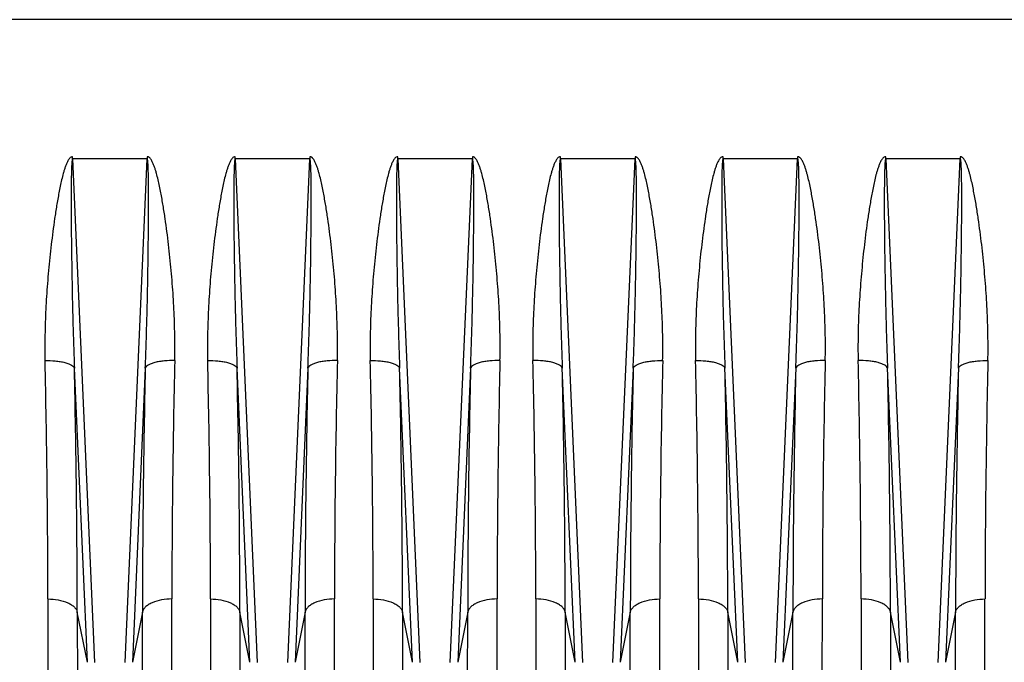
# Model space of a CAD drawing. Extents: x -1680 to 1181, y 8 to 1739.
# Tile 66 of 73: x 637 to 771, y 860 to 947. Entities that reach past the tile are written whole.
import ezdxf

# ---------------------------------------------------------------- set-up
doc = ezdxf.new("R2010")
doc.units = 0
doc.header["$LTSCALE"] = 65.395
doc.layers.add('SG48_1', color=7, linetype='CONTINUOUS')

msp = doc.modelspace()

# ---------------------------------------------------------------- linework, layer by layer
at = {"layer": 'SG48_1', "color": 9, "linetype": 'CONTINUOUS'}
for p, q in [((830.25, 946.65), (542.65, 946.65)), ((644.61, 927.82), (647.59, 859.72)), ((651.7, 859.72), (654.69, 927.82)), ((666.61, 927.82), (669.59, 859.72)), ((673.7, 859.72), (676.69, 927.82)), ((688.61, 927.82), (691.59, 859.72)), ((695.7, 859.72), (698.69, 927.82)), ((710.61, 927.82), (713.59, 859.72)), ((717.7, 859.72), (720.69, 927.82)), ((732.61, 927.82), (735.59, 859.72)), ((739.7, 859.72), (742.69, 927.82)), ((754.61, 927.82), (757.59, 859.72)), ((761.7, 859.72), (764.69, 927.82)), ((646.6, 859.74), (644.85, 899.53)), ((654.44, 899.53), (652.7, 859.74)), ((668.6, 859.74), (666.85, 899.53)), ((676.44, 899.53), (674.7, 859.74)), ((690.6, 859.74), (688.85, 899.53)), ((698.44, 899.53), (696.7, 859.74)), ((712.6, 859.74), (710.85, 899.53)), ((720.44, 899.53), (718.7, 859.74)), ((734.6, 859.74), (732.85, 899.53)), ((742.44, 899.53), (740.7, 859.74)), ((756.6, 859.74), (754.85, 899.53)), ((764.44, 899.53), (762.7, 859.74)), ((646.6, 859.74), (645.24, 866.53)), ((645.24, 866.53), (645.29, 788)), ((654.05, 866.53), (652.7, 859.74)), ((654.01, 788), (654.05, 866.53)), ((668.6, 859.74), (667.24, 866.53)), ((667.24, 866.53), (667.29, 788)), ((676.05, 866.53), (674.7, 859.74)), ((676.01, 788), (676.05, 866.53)), ((690.6, 859.74), (689.24, 866.53)), ((689.24, 866.53), (689.29, 788)), ((698.05, 866.53), (696.7, 859.74)), ((698.01, 788), (698.05, 866.53)), ((712.6, 859.74), (711.24, 866.53)), ((711.24, 866.53), (711.29, 788)), ((720.05, 866.53), (718.7, 859.74)), ((720.01, 788), (720.05, 866.53)), ((734.6, 859.74), (733.24, 866.53)), ((733.24, 866.53), (733.29, 788)), ((742.05, 866.53), (740.7, 859.74)), ((742.01, 788), (742.05, 866.53)), ((756.6, 859.74), (755.24, 866.53)), ((755.24, 866.53), (755.29, 788)), ((764.05, 866.53), (762.7, 859.74)), ((764.01, 788), (764.05, 866.53))]:
    msp.add_line(p, q, dxfattribs=at)
at = {"layer": 'SG48_1', "color": 2, "linetype": 'CONTINUOUS'}
for p, q in [((644.61, 927.82), (644.61, 928.11)), ((654.69, 927.82), (644.61, 927.82)), ((654.69, 928.11), (654.69, 927.82)), ((666.61, 927.82), (666.61, 928.11)), ((676.69, 927.82), (666.61, 927.82)), ((676.69, 928.11), (676.69, 927.82)), ((688.61, 927.82), (688.61, 928.11)), ((698.69, 927.82), (688.61, 927.82)), ((698.69, 928.11), (698.69, 927.82)), ((710.61, 927.82), (710.61, 928.11)), ((720.69, 927.82), (710.61, 927.82)), ((720.69, 928.11), (720.69, 927.82)), ((732.61, 927.82), (732.61, 928.11)), ((742.69, 927.82), (732.61, 927.82)), ((742.69, 928.11), (742.69, 927.82)), ((754.61, 927.82), (754.61, 928.11)), ((764.69, 927.82), (754.61, 927.82)), ((764.69, 928.11), (764.69, 927.82)), ((641.26, 868.31), (641.31, 791.41)), ((657.99, 791.41), (658.03, 868.31)), ((663.26, 868.31), (663.31, 791.41)), ((679.99, 791.41), (680.03, 868.31)), ((685.26, 868.31), (685.31, 791.41)), ((701.99, 791.41), (702.03, 868.31)), ((707.26, 868.31), (707.31, 791.41)), ((723.99, 791.41), (724.03, 868.31)), ((729.26, 868.31), (729.31, 791.41)), ((745.99, 791.41), (746.03, 868.31)), ((751.26, 868.31), (751.31, 791.41)), ((767.99, 791.41), (768.03, 868.31))]:
    msp.add_line(p, q, dxfattribs=at)
for centre, radius, start, end in [((-861.02, 866.24), 1502.29, 0.07912, 1.3088), ((2092.79, 867.06), 1434.76, 178.66226, 179.94982), ((-839.02, 866.24), 1502.29, 0.07912, 1.3088), ((2114.79, 867.06), 1434.76, 178.66226, 179.94982), ((-817.02, 866.24), 1502.29, 0.07912, 1.3088), ((2136.79, 867.06), 1434.76, 178.66226, 179.94982), ((-795.03, 866.24), 1502.3, 0.07912, 1.3088), ((2158.8, 867.06), 1434.76, 178.66226, 179.94982), ((-773.02, 866.24), 1502.29, 0.07912, 1.3088), ((2180.79, 867.06), 1434.76, 178.66226, 179.94982), ((-751.03, 866.24), 1502.3, 0.07912, 1.3088), ((2202.8, 867.06), 1434.76, 178.66226, 179.94982)]:
    msp.add_arc(centre, radius, start, end, dxfattribs=at)
at = {"layer": 'SG48_1', "color": 9, "linetype": 'CONTINUOUS'}
for centre, radius, start, end in [((-928.32, 864.41), 1573.56, 0.07721, 1.27881), ((2157.05, 865.24), 1503, 178.69299, 179.951), ((-906.32, 864.41), 1573.56, 0.07721, 1.27881), ((2179.05, 865.24), 1503, 178.69299, 179.951), ((-884.32, 864.41), 1573.56, 0.07721, 1.27881), ((2201.05, 865.24), 1503, 178.69299, 179.951), ((-791.76, 865.24), 1503, 0.049, 1.30701), ((2293.61, 864.41), 1573.56, 178.72119, 179.92279), ((-840.32, 864.41), 1573.56, 0.07721, 1.27881), ((2245.05, 865.24), 1503, 178.69299, 179.951), ((-747.76, 865.24), 1503, 0.049, 1.30701), ((2337.61, 864.41), 1573.56, 178.72119, 179.92279)]:
    msp.add_arc(centre, radius, start, end, dxfattribs=at)
at = {"layer": 'SG48_1', "color": 2, "linetype": 'CONTINUOUS'}
for points, knots in [([(644.61, 928.11), (644.53, 928.11), (644.38, 928.07), (644.21, 927.92), (644.08, 927.74), (643.92, 927.48), (643.76, 927.14), (643.61, 926.72), (643.47, 926.3), (643.3, 925.72), (643.12, 925), (642.93, 924.13), (642.7, 922.96), (642.44, 921.5), (642.17, 919.75), (641.93, 917.99), (641.71, 916.23), (641.45, 913.9), (641.19, 910.98), (640.96, 907.49), (640.85, 904.01), (640.84, 901.7), (640.87, 900.55)], [0, 0, 0, 0, 0.007934, 0.015899, 0.023864, 0.031822, 0.047718, 0.063602, 0.079476, 0.095342, 0.127047, 0.158721, 0.190366, 0.253561, 0.316629, 0.379564, 0.442359, 0.505006, 0.629827, 0.753969, 0.877376, 1, 1, 1, 1]), ([(658.42, 900.55), (658.44, 901.13), (658.45, 902.28), (658.43, 904.59), (658.33, 907.49), (658.11, 910.98), (657.84, 913.9), (657.59, 916.23), (657.37, 917.99), (657.13, 919.75), (656.86, 921.5), (656.6, 922.96), (656.37, 924.13), (656.18, 925), (655.99, 925.72), (655.83, 926.3), (655.69, 926.72), (655.53, 927.14), (655.37, 927.48), (655.22, 927.74), (655.11, 927.89), (655, 927.99), (654.91, 928.06), (654.82, 928.1), (654.75, 928.11), (654.71, 928.11), (654.69, 928.11)], [0, 0, 0, 0, 0.061205, 0.122614, 0.246006, 0.370134, 0.494941, 0.557581, 0.620369, 0.683297, 0.746358, 0.809546, 0.841187, 0.872858, 0.90456, 0.920423, 0.936296, 0.952179, 0.968073, 0.97603, 0.983994, 0.987986, 0.991981, 0.995991, 0.997994, 1, 1, 1, 1]), ([(666.61, 928.11), (666.53, 928.11), (666.38, 928.07), (666.21, 927.92), (666.08, 927.74), (665.92, 927.48), (665.76, 927.14), (665.61, 926.72), (665.47, 926.3), (665.3, 925.72), (665.12, 925), (664.93, 924.13), (664.7, 922.96), (664.44, 921.5), (664.17, 919.75), (663.93, 917.99), (663.71, 916.23), (663.45, 913.9), (663.19, 910.98), (662.96, 907.49), (662.85, 904.01), (662.84, 901.7), (662.87, 900.55)], [0, 0, 0, 0, 0.007934, 0.015899, 0.023864, 0.031822, 0.047718, 0.063602, 0.079476, 0.095342, 0.127047, 0.158721, 0.190366, 0.253561, 0.316629, 0.379564, 0.442359, 0.505006, 0.629827, 0.753969, 0.877376, 1, 1, 1, 1]), ([(680.42, 900.55), (680.44, 901.13), (680.45, 902.28), (680.43, 904.59), (680.33, 907.49), (680.11, 910.98), (679.84, 913.9), (679.59, 916.23), (679.37, 917.99), (679.13, 919.75), (678.86, 921.5), (678.6, 922.96), (678.37, 924.13), (678.18, 925), (677.99, 925.72), (677.83, 926.3), (677.69, 926.72), (677.53, 927.14), (677.37, 927.48), (677.22, 927.74), (677.11, 927.89), (677, 927.99), (676.91, 928.06), (676.82, 928.1), (676.75, 928.11), (676.71, 928.11), (676.69, 928.11)], [0, 0, 0, 0, 0.061205, 0.122614, 0.246006, 0.370134, 0.494941, 0.557581, 0.620369, 0.683297, 0.746358, 0.809546, 0.841187, 0.872858, 0.90456, 0.920423, 0.936296, 0.952179, 0.968073, 0.97603, 0.983994, 0.987986, 0.991981, 0.995991, 0.997994, 1, 1, 1, 1]), ([(688.61, 928.11), (688.53, 928.11), (688.38, 928.07), (688.21, 927.92), (688.08, 927.74), (687.92, 927.48), (687.76, 927.14), (687.61, 926.72), (687.47, 926.3), (687.3, 925.72), (687.12, 925), (686.93, 924.13), (686.7, 922.96), (686.44, 921.5), (686.17, 919.75), (685.93, 917.99), (685.71, 916.23), (685.45, 913.9), (685.19, 910.98), (684.96, 907.49), (684.85, 904.01), (684.84, 901.7), (684.87, 900.55)], [0, 0, 0, 0, 0.007934, 0.015899, 0.023864, 0.031822, 0.047718, 0.063602, 0.079476, 0.095342, 0.127047, 0.158721, 0.190366, 0.253561, 0.316629, 0.379564, 0.442359, 0.505006, 0.629827, 0.753969, 0.877376, 1, 1, 1, 1]), ([(702.42, 900.55), (702.44, 901.13), (702.45, 902.28), (702.43, 904.59), (702.33, 907.49), (702.11, 910.98), (701.84, 913.9), (701.59, 916.23), (701.37, 917.99), (701.13, 919.75), (700.86, 921.5), (700.6, 922.96), (700.37, 924.13), (700.18, 925), (699.99, 925.72), (699.83, 926.3), (699.69, 926.72), (699.53, 927.14), (699.37, 927.48), (699.22, 927.74), (699.11, 927.89), (699, 927.99), (698.91, 928.06), (698.82, 928.1), (698.75, 928.11), (698.71, 928.11), (698.69, 928.11)], [0, 0, 0, 0, 0.061205, 0.122614, 0.246006, 0.370134, 0.494941, 0.557581, 0.620369, 0.683297, 0.746358, 0.809546, 0.841187, 0.872858, 0.90456, 0.920423, 0.936296, 0.952179, 0.968073, 0.97603, 0.983994, 0.987986, 0.991981, 0.995991, 0.997994, 1, 1, 1, 1]), ([(710.61, 928.11), (710.53, 928.11), (710.38, 928.07), (710.21, 927.92), (710.08, 927.74), (709.92, 927.48), (709.76, 927.14), (709.61, 926.72), (709.47, 926.3), (709.3, 925.72), (709.12, 925), (708.93, 924.13), (708.7, 922.96), (708.44, 921.5), (708.17, 919.75), (707.93, 917.99), (707.71, 916.23), (707.52, 914.48), (707.35, 912.73), (707.15, 910.4), (706.96, 907.49), (706.85, 904.01), (706.84, 901.7), (706.87, 900.55)], [0, 0, 0, 0, 0.007936, 0.015901, 0.023866, 0.031824, 0.047719, 0.063603, 0.079478, 0.095343, 0.127048, 0.158722, 0.190367, 0.253561, 0.316629, 0.379564, 0.442359, 0.505006, 0.567498, 0.629828, 0.753971, 0.877377, 1, 1, 1, 1]), ([(724.42, 900.55), (724.44, 901.13), (724.45, 902.28), (724.43, 904.59), (724.33, 907.49), (724.11, 910.98), (723.84, 913.9), (723.59, 916.23), (723.37, 917.99), (723.13, 919.75), (722.86, 921.5), (722.6, 922.96), (722.37, 924.13), (722.18, 925), (721.99, 925.72), (721.83, 926.3), (721.69, 926.72), (721.53, 927.14), (721.37, 927.48), (721.22, 927.74), (721.11, 927.89), (721, 927.99), (720.91, 928.06), (720.82, 928.1), (720.75, 928.11), (720.71, 928.11), (720.69, 928.11)], [0, 0, 0, 0, 0.061205, 0.122614, 0.246006, 0.370134, 0.494941, 0.557581, 0.620369, 0.683297, 0.746358, 0.809546, 0.841186, 0.872857, 0.904559, 0.920423, 0.936295, 0.952178, 0.968072, 0.976029, 0.983993, 0.987985, 0.991981, 0.995991, 0.997994, 1, 1, 1, 1]), ([(732.61, 928.11), (732.53, 928.11), (732.38, 928.07), (732.21, 927.92), (732.08, 927.74), (731.92, 927.48), (731.76, 927.14), (731.61, 926.72), (731.47, 926.3), (731.3, 925.72), (731.12, 925), (730.93, 924.13), (730.7, 922.96), (730.44, 921.5), (730.17, 919.75), (729.93, 917.99), (729.71, 916.23), (729.45, 913.9), (729.19, 910.98), (728.96, 907.49), (728.85, 904.01), (728.84, 901.7), (728.87, 900.55)], [0, 0, 0, 0, 0.007934, 0.015899, 0.023864, 0.031822, 0.047718, 0.063602, 0.079476, 0.095342, 0.127047, 0.158721, 0.190366, 0.253561, 0.316629, 0.379564, 0.442359, 0.505006, 0.629827, 0.753969, 0.877376, 1, 1, 1, 1]), ([(746.42, 900.55), (746.44, 901.13), (746.45, 902.28), (746.43, 904.59), (746.33, 907.49), (746.11, 910.98), (745.84, 913.9), (745.59, 916.23), (745.37, 917.99), (745.13, 919.75), (744.86, 921.5), (744.6, 922.96), (744.37, 924.13), (744.18, 925), (743.99, 925.72), (743.83, 926.3), (743.69, 926.72), (743.53, 927.14), (743.37, 927.48), (743.22, 927.74), (743.11, 927.89), (743, 927.99), (742.91, 928.06), (742.82, 928.1), (742.75, 928.11), (742.71, 928.11), (742.69, 928.11)], [0, 0, 0, 0, 0.061205, 0.122614, 0.246006, 0.370134, 0.494941, 0.557581, 0.620369, 0.683297, 0.746358, 0.809546, 0.841187, 0.872858, 0.90456, 0.920423, 0.936296, 0.952179, 0.968073, 0.97603, 0.983994, 0.987986, 0.991981, 0.995991, 0.997994, 1, 1, 1, 1]), ([(754.61, 928.11), (754.53, 928.11), (754.38, 928.07), (754.21, 927.92), (754.08, 927.74), (753.92, 927.48), (753.76, 927.14), (753.61, 926.72), (753.47, 926.3), (753.3, 925.72), (753.12, 925), (752.93, 924.13), (752.7, 922.96), (752.44, 921.5), (752.17, 919.75), (751.93, 917.99), (751.71, 916.23), (751.52, 914.48), (751.35, 912.73), (751.15, 910.4), (750.96, 907.49), (750.85, 904.01), (750.84, 901.7), (750.87, 900.55)], [0, 0, 0, 0, 0.007936, 0.015901, 0.023866, 0.031824, 0.047719, 0.063603, 0.079478, 0.095343, 0.127048, 0.158722, 0.190367, 0.253561, 0.316629, 0.379564, 0.442359, 0.505006, 0.567498, 0.629828, 0.753971, 0.877377, 1, 1, 1, 1]), ([(768.42, 900.55), (768.44, 901.13), (768.45, 902.28), (768.43, 904.59), (768.33, 907.49), (768.11, 910.98), (767.84, 913.9), (767.59, 916.23), (767.37, 917.99), (767.13, 919.75), (766.86, 921.5), (766.6, 922.96), (766.37, 924.13), (766.18, 925), (765.99, 925.72), (765.83, 926.3), (765.69, 926.72), (765.53, 927.14), (765.37, 927.48), (765.22, 927.74), (765.11, 927.89), (765, 927.99), (764.91, 928.06), (764.82, 928.1), (764.75, 928.11), (764.71, 928.11), (764.69, 928.11)], [0, 0, 0, 0, 0.061205, 0.122614, 0.246006, 0.370134, 0.494941, 0.557581, 0.620369, 0.683297, 0.746358, 0.809546, 0.841186, 0.872857, 0.904559, 0.920423, 0.936295, 0.952178, 0.968072, 0.976029, 0.983993, 0.987985, 0.991981, 0.995991, 0.997994, 1, 1, 1, 1])]:
    msp.add_open_spline(points, degree=3, knots=knots, dxfattribs=at)
at = {"layer": 'SG48_1', "color": 9, "linetype": 'CONTINUOUS'}
for points, knots in [([(644.61, 927.82), (644.6, 927.82), (644.57, 927.79), (644.56, 927.74), (644.54, 927.66), (644.52, 927.54), (644.51, 927.38), (644.49, 927.18), (644.48, 926.97), (644.47, 926.68), (644.45, 926.32), (644.44, 925.89), (644.43, 925.45), (644.42, 925.01), (644.42, 924.41), (644.41, 923.67), (644.41, 922.78), (644.41, 921.89), (644.41, 921), (644.41, 920.1), (644.42, 918.91), (644.43, 917.41), (644.45, 915.62), (644.48, 913.83), (644.51, 912.04), (644.55, 909.65), (644.62, 906.67), (644.72, 903.09), (644.81, 900.71), (644.85, 899.53)], [0, 0, 0, 0, 0.001153, 0.003306, 0.006103, 0.009281, 0.016135, 0.023351, 0.030757, 0.038281, 0.053535, 0.068958, 0.084483, 0.100077, 0.11572, 0.147105, 0.178579, 0.210111, 0.241682, 0.27328, 0.304898, 0.368171, 0.431468, 0.494771, 0.558065, 0.621338, 0.747786, 0.874036, 1, 1, 1, 1]), ([(654.44, 899.53), (654.49, 900.71), (654.57, 903.09), (654.68, 906.67), (654.74, 909.65), (654.79, 912.04), (654.82, 913.83), (654.84, 915.62), (654.86, 917.41), (654.88, 918.91), (654.88, 920.1), (654.89, 921), (654.89, 921.89), (654.89, 922.78), (654.88, 923.67), (654.88, 924.41), (654.87, 925.01), (654.87, 925.45), (654.86, 925.89), (654.84, 926.32), (654.83, 926.68), (654.82, 926.97), (654.8, 927.18), (654.79, 927.38), (654.77, 927.54), (654.76, 927.66), (654.74, 927.74), (654.73, 927.79), (654.7, 927.82), (654.69, 927.82)], [0, 0, 0, 0, 0.125964, 0.252214, 0.378662, 0.441935, 0.505229, 0.568532, 0.63183, 0.695102, 0.72672, 0.758319, 0.78989, 0.821421, 0.852895, 0.88428, 0.899923, 0.915517, 0.931043, 0.946466, 0.96172, 0.969244, 0.976649, 0.983865, 0.99072, 0.993897, 0.996694, 0.998847, 1, 1, 1, 1]), ([(666.61, 927.82), (666.6, 927.82), (666.57, 927.79), (666.56, 927.74), (666.54, 927.66), (666.52, 927.54), (666.51, 927.38), (666.49, 927.18), (666.48, 926.97), (666.47, 926.68), (666.45, 926.32), (666.44, 925.89), (666.43, 925.45), (666.42, 925.01), (666.42, 924.41), (666.41, 923.67), (666.41, 922.78), (666.41, 921.89), (666.41, 921), (666.41, 920.1), (666.42, 918.91), (666.43, 917.41), (666.45, 915.62), (666.48, 913.83), (666.51, 912.04), (666.55, 909.65), (666.62, 906.67), (666.72, 903.09), (666.81, 900.71), (666.85, 899.53)], [0, 0, 0, 0, 0.001153, 0.003306, 0.006103, 0.009281, 0.016135, 0.023351, 0.030757, 0.038281, 0.053535, 0.068958, 0.084483, 0.100077, 0.11572, 0.147105, 0.178579, 0.210111, 0.241682, 0.27328, 0.304898, 0.368171, 0.431468, 0.494771, 0.558065, 0.621338, 0.747786, 0.874036, 1, 1, 1, 1]), ([(676.44, 899.53), (676.49, 900.71), (676.57, 903.09), (676.68, 906.67), (676.74, 909.65), (676.79, 912.04), (676.82, 913.83), (676.84, 915.62), (676.86, 917.41), (676.88, 918.91), (676.88, 920.1), (676.89, 921), (676.89, 921.89), (676.89, 922.78), (676.88, 923.67), (676.88, 924.41), (676.87, 925.01), (676.87, 925.45), (676.86, 925.89), (676.84, 926.32), (676.83, 926.68), (676.82, 926.97), (676.8, 927.18), (676.79, 927.38), (676.77, 927.54), (676.76, 927.66), (676.74, 927.74), (676.73, 927.79), (676.7, 927.82), (676.69, 927.82)], [0, 0, 0, 0, 0.125964, 0.252214, 0.378662, 0.441935, 0.505229, 0.568532, 0.63183, 0.695102, 0.72672, 0.758319, 0.78989, 0.821421, 0.852895, 0.88428, 0.899923, 0.915517, 0.931043, 0.946466, 0.96172, 0.969244, 0.976649, 0.983865, 0.99072, 0.993897, 0.996694, 0.998847, 1, 1, 1, 1]), ([(688.61, 927.82), (688.6, 927.82), (688.57, 927.79), (688.56, 927.74), (688.54, 927.66), (688.52, 927.54), (688.51, 927.38), (688.49, 927.18), (688.48, 926.97), (688.47, 926.68), (688.45, 926.32), (688.44, 925.89), (688.43, 925.45), (688.42, 925.01), (688.42, 924.41), (688.41, 923.67), (688.41, 922.78), (688.41, 921.89), (688.41, 921), (688.41, 920.1), (688.42, 918.91), (688.43, 917.41), (688.45, 915.62), (688.48, 913.83), (688.51, 912.04), (688.55, 909.65), (688.62, 906.67), (688.72, 903.09), (688.81, 900.71), (688.85, 899.53)], [0, 0, 0, 0, 0.001153, 0.003306, 0.006103, 0.009281, 0.016135, 0.023351, 0.030757, 0.038281, 0.053535, 0.068958, 0.084483, 0.100077, 0.11572, 0.147105, 0.178579, 0.210111, 0.241682, 0.27328, 0.304898, 0.368171, 0.431468, 0.494771, 0.558065, 0.621338, 0.747786, 0.874036, 1, 1, 1, 1]), ([(698.44, 899.53), (698.49, 900.71), (698.57, 903.09), (698.68, 906.67), (698.74, 909.65), (698.79, 912.04), (698.82, 913.83), (698.84, 915.62), (698.86, 917.41), (698.88, 918.91), (698.88, 920.1), (698.89, 921), (698.89, 921.89), (698.89, 922.78), (698.88, 923.67), (698.88, 924.41), (698.87, 925.01), (698.87, 925.45), (698.86, 925.89), (698.84, 926.32), (698.83, 926.68), (698.82, 926.97), (698.8, 927.18), (698.79, 927.38), (698.77, 927.54), (698.76, 927.66), (698.74, 927.74), (698.73, 927.79), (698.7, 927.82), (698.69, 927.82)], [0, 0, 0, 0, 0.125964, 0.252214, 0.378662, 0.441935, 0.505229, 0.568532, 0.63183, 0.695102, 0.72672, 0.758319, 0.78989, 0.821421, 0.852895, 0.88428, 0.899923, 0.915517, 0.931043, 0.946466, 0.96172, 0.969244, 0.976649, 0.983865, 0.99072, 0.993897, 0.996694, 0.998847, 1, 1, 1, 1]), ([(710.61, 927.82), (710.6, 927.82), (710.57, 927.79), (710.56, 927.74), (710.54, 927.66), (710.52, 927.54), (710.51, 927.38), (710.49, 927.18), (710.48, 926.97), (710.47, 926.68), (710.45, 926.32), (710.44, 925.89), (710.43, 925.45), (710.42, 925.01), (710.42, 924.41), (710.41, 923.67), (710.41, 922.78), (710.41, 921.89), (710.41, 921), (710.41, 920.1), (710.42, 918.91), (710.43, 917.41), (710.45, 915.62), (710.48, 913.83), (710.51, 912.04), (710.55, 909.65), (710.62, 906.67), (710.72, 903.09), (710.81, 900.71), (710.85, 899.53)], [0, 0, 0, 0, 0.001153, 0.003305, 0.006102, 0.009279, 0.016133, 0.02335, 0.030755, 0.038279, 0.053533, 0.068956, 0.084481, 0.100075, 0.115718, 0.147103, 0.178577, 0.210109, 0.24168, 0.273278, 0.304896, 0.368169, 0.431467, 0.49477, 0.558064, 0.621337, 0.747785, 0.874036, 1, 1, 1, 1]), ([(720.44, 899.53), (720.49, 900.71), (720.57, 903.09), (720.68, 906.67), (720.74, 909.65), (720.79, 912.04), (720.82, 913.83), (720.84, 915.62), (720.86, 917.41), (720.88, 918.91), (720.88, 920.1), (720.89, 921), (720.89, 921.89), (720.89, 922.78), (720.88, 923.67), (720.88, 924.41), (720.87, 925.01), (720.87, 925.45), (720.86, 925.89), (720.84, 926.32), (720.83, 926.68), (720.82, 926.97), (720.8, 927.18), (720.79, 927.38), (720.77, 927.54), (720.76, 927.66), (720.74, 927.74), (720.73, 927.79), (720.7, 927.82), (720.69, 927.82)], [0, 0, 0, 0, 0.125964, 0.252215, 0.378662, 0.441936, 0.50523, 0.568533, 0.63183, 0.695103, 0.726721, 0.758319, 0.78989, 0.821422, 0.852896, 0.884281, 0.899924, 0.915518, 0.931043, 0.946466, 0.96172, 0.969244, 0.976649, 0.983866, 0.99072, 0.993897, 0.996695, 0.998847, 1, 1, 1, 1]), ([(732.61, 927.82), (732.6, 927.82), (732.57, 927.79), (732.56, 927.74), (732.54, 927.66), (732.52, 927.54), (732.51, 927.38), (732.49, 927.18), (732.48, 926.97), (732.47, 926.68), (732.45, 926.32), (732.44, 925.89), (732.43, 925.45), (732.42, 925.01), (732.42, 924.41), (732.41, 923.67), (732.41, 922.78), (732.41, 921.89), (732.41, 921), (732.41, 920.1), (732.42, 918.91), (732.43, 917.41), (732.45, 915.62), (732.48, 913.83), (732.51, 912.04), (732.55, 909.65), (732.62, 906.67), (732.72, 903.09), (732.81, 900.71), (732.85, 899.53)], [0, 0, 0, 0, 0.001153, 0.003306, 0.006103, 0.009281, 0.016135, 0.023351, 0.030757, 0.038281, 0.053535, 0.068958, 0.084483, 0.100077, 0.11572, 0.147105, 0.178579, 0.210111, 0.241682, 0.27328, 0.304898, 0.368171, 0.431468, 0.494771, 0.558065, 0.621338, 0.747786, 0.874036, 1, 1, 1, 1]), ([(742.44, 899.53), (742.49, 900.71), (742.57, 903.09), (742.68, 906.67), (742.74, 909.65), (742.79, 912.04), (742.82, 913.83), (742.84, 915.62), (742.86, 917.41), (742.88, 918.91), (742.88, 920.1), (742.89, 921), (742.89, 921.89), (742.89, 922.78), (742.88, 923.67), (742.88, 924.41), (742.87, 925.01), (742.87, 925.45), (742.86, 925.89), (742.84, 926.32), (742.83, 926.68), (742.82, 926.97), (742.8, 927.18), (742.79, 927.38), (742.77, 927.54), (742.76, 927.66), (742.74, 927.74), (742.73, 927.79), (742.7, 927.82), (742.69, 927.82)], [0, 0, 0, 0, 0.125964, 0.252214, 0.378662, 0.441935, 0.505229, 0.568532, 0.63183, 0.695102, 0.72672, 0.758319, 0.78989, 0.821421, 0.852895, 0.88428, 0.899923, 0.915517, 0.931043, 0.946466, 0.96172, 0.969244, 0.976649, 0.983865, 0.99072, 0.993897, 0.996694, 0.998847, 1, 1, 1, 1]), ([(754.61, 927.82), (754.6, 927.82), (754.57, 927.79), (754.56, 927.74), (754.54, 927.66), (754.52, 927.54), (754.51, 927.38), (754.49, 927.18), (754.48, 926.97), (754.47, 926.68), (754.45, 926.32), (754.44, 925.89), (754.43, 925.45), (754.42, 925.01), (754.42, 924.41), (754.41, 923.67), (754.41, 922.78), (754.41, 921.89), (754.41, 921), (754.41, 920.1), (754.42, 918.91), (754.43, 917.41), (754.45, 915.62), (754.48, 913.83), (754.51, 912.04), (754.55, 909.65), (754.62, 906.67), (754.72, 903.09), (754.81, 900.71), (754.85, 899.53)], [0, 0, 0, 0, 0.001153, 0.003305, 0.006102, 0.009279, 0.016133, 0.02335, 0.030755, 0.038279, 0.053533, 0.068956, 0.084481, 0.100075, 0.115718, 0.147103, 0.178577, 0.210109, 0.24168, 0.273278, 0.304896, 0.368169, 0.431467, 0.49477, 0.558064, 0.621337, 0.747785, 0.874036, 1, 1, 1, 1]), ([(764.44, 899.53), (764.49, 900.71), (764.57, 903.09), (764.68, 906.67), (764.74, 909.65), (764.79, 912.04), (764.82, 913.83), (764.84, 915.62), (764.86, 917.41), (764.88, 918.91), (764.88, 920.1), (764.89, 921), (764.89, 921.89), (764.89, 922.78), (764.88, 923.67), (764.88, 924.41), (764.87, 925.01), (764.87, 925.45), (764.86, 925.89), (764.84, 926.32), (764.83, 926.68), (764.82, 926.97), (764.8, 927.18), (764.79, 927.38), (764.77, 927.54), (764.76, 927.66), (764.74, 927.74), (764.73, 927.79), (764.7, 927.82), (764.69, 927.82)], [0, 0, 0, 0, 0.125964, 0.252215, 0.378662, 0.441936, 0.50523, 0.568533, 0.63183, 0.695103, 0.726721, 0.758319, 0.78989, 0.821422, 0.852896, 0.884281, 0.899924, 0.915518, 0.931043, 0.946466, 0.96172, 0.969244, 0.976649, 0.983866, 0.99072, 0.993897, 0.996695, 0.998847, 1, 1, 1, 1]), ([(640.87, 900.55), (641.34, 900.56), (642.03, 900.54), (642.93, 900.43), (643.53, 900.3), (644.05, 900.15), (644.44, 899.96), (644.72, 899.76), (644.83, 899.6), (644.85, 899.53)], [0, 0, 0, 0, 0.327388, 0.48838, 0.636292, 0.763731, 0.866167, 0.943161, 1, 1, 1, 1]), ([(658.42, 900.55), (657.96, 900.56), (657.27, 900.54), (656.37, 900.43), (655.76, 900.3), (655.25, 900.15), (654.85, 899.96), (654.58, 899.76), (654.47, 899.6), (654.44, 899.53)], [0, 0, 0, 0, 0.327388, 0.488381, 0.636292, 0.763731, 0.866167, 0.943161, 1, 1, 1, 1]), ([(662.87, 900.55), (663.34, 900.56), (664.03, 900.54), (664.93, 900.43), (665.53, 900.3), (666.05, 900.15), (666.44, 899.96), (666.72, 899.76), (666.83, 899.6), (666.85, 899.53)], [0, 0, 0, 0, 0.327388, 0.48838, 0.636292, 0.763731, 0.866167, 0.943161, 1, 1, 1, 1]), ([(680.42, 900.55), (679.96, 900.56), (679.27, 900.54), (678.37, 900.43), (677.76, 900.3), (677.25, 900.15), (676.85, 899.96), (676.58, 899.76), (676.47, 899.6), (676.44, 899.53)], [0, 0, 0, 0, 0.327388, 0.488381, 0.636292, 0.763731, 0.866167, 0.943161, 1, 1, 1, 1]), ([(684.87, 900.55), (685.34, 900.56), (686.03, 900.54), (686.93, 900.43), (687.53, 900.3), (688.05, 900.15), (688.44, 899.96), (688.72, 899.76), (688.83, 899.6), (688.85, 899.53)], [0, 0, 0, 0, 0.327388, 0.48838, 0.636292, 0.763731, 0.866167, 0.943161, 1, 1, 1, 1]), ([(702.42, 900.55), (701.96, 900.56), (701.27, 900.54), (700.37, 900.43), (699.76, 900.3), (699.25, 900.15), (698.85, 899.96), (698.58, 899.76), (698.47, 899.6), (698.44, 899.53)], [0, 0, 0, 0, 0.327388, 0.488381, 0.636292, 0.763731, 0.866167, 0.943161, 1, 1, 1, 1]), ([(710.85, 899.53), (710.83, 899.6), (710.72, 899.76), (710.44, 899.96), (710.05, 900.15), (709.53, 900.3), (708.93, 900.43), (708.03, 900.54), (707.34, 900.56), (706.87, 900.55)], [0, 0, 0, 0, 0.056839, 0.133833, 0.236269, 0.363708, 0.511619, 0.672612, 1, 1, 1, 1]), ([(720.44, 899.53), (720.47, 899.6), (720.58, 899.76), (720.85, 899.96), (721.25, 900.15), (721.76, 900.3), (722.37, 900.43), (723.26, 900.54), (723.96, 900.56), (724.42, 900.55)], [0, 0, 0, 0, 0.056637, 0.133361, 0.235505, 0.362726, 0.510584, 0.671735, 1, 1, 1, 1]), ([(728.87, 900.55), (729.34, 900.56), (730.03, 900.54), (730.93, 900.43), (731.53, 900.3), (732.05, 900.15), (732.44, 899.96), (732.72, 899.76), (732.83, 899.6), (732.85, 899.53)], [0, 0, 0, 0, 0.327388, 0.48838, 0.636292, 0.763731, 0.866167, 0.943161, 1, 1, 1, 1]), ([(746.42, 900.55), (745.96, 900.56), (745.27, 900.54), (744.37, 900.43), (743.76, 900.3), (743.25, 900.15), (742.85, 899.96), (742.58, 899.76), (742.47, 899.6), (742.44, 899.53)], [0, 0, 0, 0, 0.327388, 0.488381, 0.636292, 0.763731, 0.866167, 0.943161, 1, 1, 1, 1]), ([(754.85, 899.53), (754.83, 899.6), (754.72, 899.76), (754.44, 899.96), (754.05, 900.15), (753.53, 900.3), (752.93, 900.43), (752.03, 900.54), (751.34, 900.56), (750.87, 900.55)], [0, 0, 0, 0, 0.056839, 0.133833, 0.236269, 0.363708, 0.511619, 0.672612, 1, 1, 1, 1]), ([(764.44, 899.53), (764.47, 899.6), (764.58, 899.76), (764.85, 899.96), (765.25, 900.15), (765.76, 900.3), (766.37, 900.43), (767.26, 900.54), (767.96, 900.56), (768.42, 900.55)], [0, 0, 0, 0, 0.056637, 0.133361, 0.235505, 0.362726, 0.510584, 0.671735, 1, 1, 1, 1]), ([(641.26, 868.31), (641.73, 868.31), (642.65, 868.23), (643.73, 867.93), (644.45, 867.55), (644.85, 867.23), (645.12, 866.89), (645.22, 866.65), (645.24, 866.53)], [0, 0, 0, 0, 0.301658, 0.593788, 0.720978, 0.830361, 0.922061, 1, 1, 1, 1]), ([(658.03, 868.31), (657.57, 868.31), (656.65, 868.23), (655.57, 867.93), (654.85, 867.55), (654.45, 867.23), (654.18, 866.89), (654.08, 866.65), (654.05, 866.53)], [0, 0, 0, 0, 0.301757, 0.593904, 0.721074, 0.830425, 0.922093, 1, 1, 1, 1]), ([(663.26, 868.31), (663.73, 868.31), (664.65, 868.23), (665.73, 867.93), (666.45, 867.55), (666.85, 867.23), (667.12, 866.89), (667.22, 866.65), (667.24, 866.53)], [0, 0, 0, 0, 0.301658, 0.593788, 0.720978, 0.830361, 0.922061, 1, 1, 1, 1]), ([(680.03, 868.31), (679.57, 868.31), (678.65, 868.23), (677.57, 867.93), (676.85, 867.55), (676.45, 867.23), (676.18, 866.89), (676.08, 866.65), (676.05, 866.53)], [0, 0, 0, 0, 0.301757, 0.593904, 0.721074, 0.830425, 0.922093, 1, 1, 1, 1]), ([(685.26, 868.31), (685.73, 868.31), (686.65, 868.23), (687.73, 867.93), (688.45, 867.55), (688.85, 867.23), (689.12, 866.89), (689.22, 866.65), (689.24, 866.53)], [0, 0, 0, 0, 0.301658, 0.593788, 0.720978, 0.830361, 0.922061, 1, 1, 1, 1]), ([(702.03, 868.31), (701.57, 868.31), (700.65, 868.23), (699.57, 867.93), (698.85, 867.55), (698.45, 867.23), (698.18, 866.89), (698.08, 866.65), (698.05, 866.53)], [0, 0, 0, 0, 0.301757, 0.593904, 0.721074, 0.830425, 0.922093, 1, 1, 1, 1]), ([(711.24, 866.53), (711.22, 866.65), (711.12, 866.89), (710.85, 867.23), (710.45, 867.55), (709.73, 867.93), (708.65, 868.23), (707.73, 868.31), (707.26, 868.31)], [0, 0, 0, 0, 0.077907, 0.169575, 0.278927, 0.406096, 0.698244, 1, 1, 1, 1]), ([(720.05, 866.53), (720.08, 866.65), (720.18, 866.89), (720.45, 867.23), (720.85, 867.55), (721.57, 867.93), (722.65, 868.23), (723.57, 868.31), (724.03, 868.31)], [0, 0, 0, 0, 0.077939, 0.169639, 0.279022, 0.406212, 0.698342, 1, 1, 1, 1]), ([(729.26, 868.31), (729.73, 868.31), (730.65, 868.23), (731.73, 867.93), (732.45, 867.55), (732.85, 867.23), (733.12, 866.89), (733.22, 866.65), (733.24, 866.53)], [0, 0, 0, 0, 0.301658, 0.593788, 0.720978, 0.830361, 0.922061, 1, 1, 1, 1]), ([(746.03, 868.31), (745.57, 868.31), (744.65, 868.23), (743.57, 867.93), (742.85, 867.55), (742.45, 867.23), (742.18, 866.89), (742.08, 866.65), (742.05, 866.53)], [0, 0, 0, 0, 0.301757, 0.593904, 0.721074, 0.830425, 0.922093, 1, 1, 1, 1]), ([(755.24, 866.53), (755.22, 866.65), (755.12, 866.89), (754.85, 867.23), (754.45, 867.55), (753.73, 867.93), (752.65, 868.23), (751.73, 868.31), (751.26, 868.31)], [0, 0, 0, 0, 0.077907, 0.169575, 0.278927, 0.406096, 0.698244, 1, 1, 1, 1]), ([(764.05, 866.53), (764.08, 866.65), (764.18, 866.89), (764.45, 867.23), (764.85, 867.55), (765.57, 867.93), (766.65, 868.23), (767.57, 868.31), (768.03, 868.31)], [0, 0, 0, 0, 0.077939, 0.169639, 0.279022, 0.406212, 0.698342, 1, 1, 1, 1])]:
    msp.add_open_spline(points, degree=3, knots=knots, dxfattribs=at)

doc.saveas('drawing.dxf')
